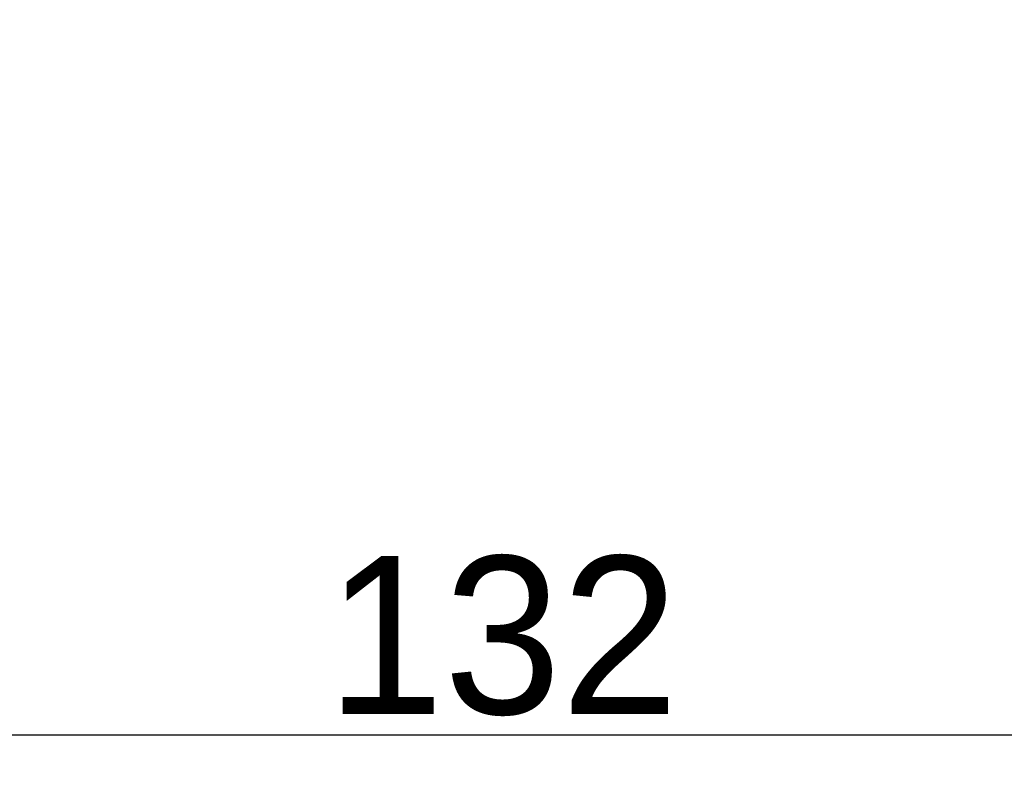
# Model space of a CAD drawing. Extents: x 0 to 555, y 0 to 389.
# Tile 13 of 32: x 182 to 213, y 184 to 208. Entities that reach past the tile are written whole.
import ezdxf

# ---------------------------------------------------------------- set-up
doc = ezdxf.new("R2010")
doc.units = 0
doc.header["$LTSCALE"] = 23.1
doc.header["$MEASUREMENT"] = 0
doc.layers.get('0').update_dxf_attribs({"linetype": 'CONTINUOUS'})
doc.layers.get('Defpoints').update_dxf_attribs({"linetype": 'CONTINUOUS'})
doc.styles.add('文字样式①', font='txt')
doc.dimstyles.new('标准样式（宋体）', dxfattribs={"dimtxt": 5, "dimasz": 3, "dimexe": 1.25, "dimexo": 0.625, "dimtad": 1, "dimtoh": 1, "dimdsep": 46, "dimtxsty": '文字样式①', "dimcen": 0, "dimadec": 0, "dimazin": 0, "dimtfac": 1, "dimtofl": 0, "dimtmove": 0, "dimatfit": 3, "dimfxl": 1, "dimarcsym": 0})

# ---------------------------------------------------------------- blocks, each defined once
blk = doc.blocks.new('*D11')
at = {"color": 0, "lineweight": -2}
for p, q in [((131.486, 207.622), (131.486, 183.85)), ((263.486, 207.622), (263.486, 183.85)), ((134.486, 185.1), (260.486, 185.1))]:
    blk.add_line(p, q, dxfattribs=at)
at = {"color": 0, "lineweight": 13}
for points in [[(134.486, 185.6), (134.486, 184.6), (131.486, 185.1)], [(260.486, 185.6), (260.486, 184.6), (263.486, 185.1)]]:
    blk.add_solid(points, dxfattribs=at)
at = {"layer": 'Defpoints', "color": 0, "lineweight": 13}
for p in [(131.486, 208.247), (263.486, 208.247), (263.486, 185.1)]:
    blk.add_point(p, dxfattribs=at)
at = {"color": 0, "lineweight": 13, "insert": (197.486, 188.225), "char_height": 5, "attachment_point": 5, "style": '文字样式①'}
blk.add_mtext('132', dxfattribs=at)

msp = doc.modelspace()

# ---------------------------------------------------------------- dimensions: what is measured, and where the dimension line sits
at = {"lineweight": 13}
dim = msp.add_linear_dim(base=(263.486, 185.1), p1=(131.486, 208.247), p2=(263.486, 208.247), dimstyle='标准样式（宋体）', dxfattribs=at)
dim.commit()
dim.dimension.update_dxf_attribs({"geometry": '*D11', "text_midpoint": (197.486, 185.1), "dimtype": 160})

doc.saveas('drawing.dxf')
